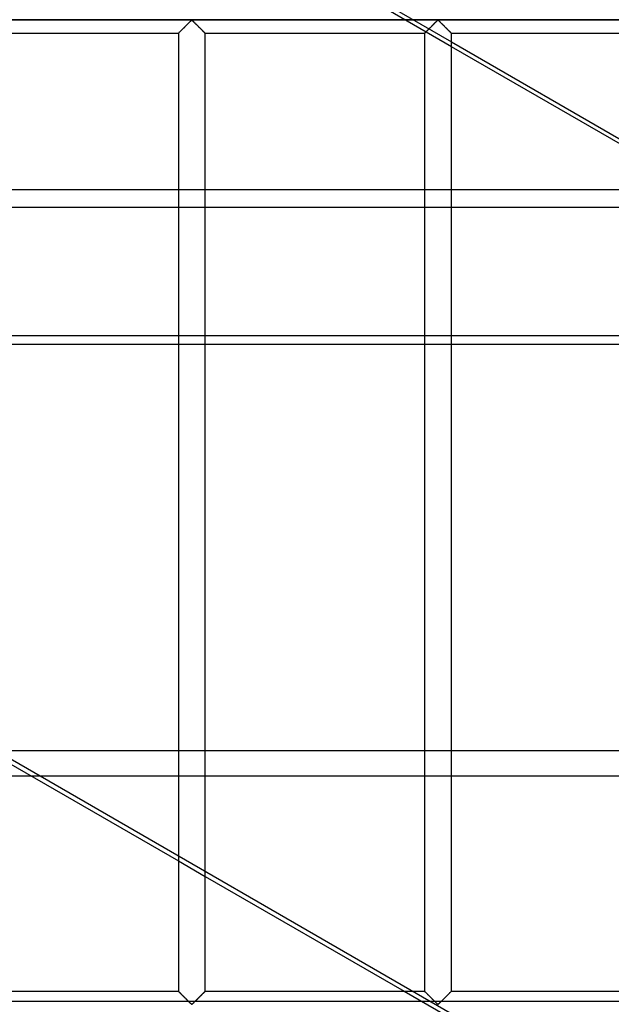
# Model space of a CAD drawing. Header units: millimetres. Extents: x -572 to 572, y -572 to 572.
# Tile 44 of 59: x 244 to 354, y -276 to -92. Entities that reach past the tile are written whole.
import ezdxf

# ---------------------------------------------------------------- set-up
doc = ezdxf.new("R2010")
doc.units = ezdxf.units.MM
doc.layers.add('MAIN-1', color=7, linetype='Continuous')
doc.layers.add('MAIN-2', color=7, linetype='Continuous')

msp = doc.modelspace()

# ---------------------------------------------------------------- linework, layer by layer
at = {"layer": 'MAIN-1'}
for p, q in [((551.25, -91.88), (-551.25, -91.88)), ((273.73, -93.77), (273.84, -93.66)), ((273.84, -93.66), (273.95, -93.55)), ((273.95, -93.55), (274.06, -93.44)), ((274.06, -93.44), (274.18, -93.33)), ((274.18, -93.33), (274.29, -93.21)), ((274.29, -93.21), (274.41, -93.09)), ((274.41, -93.09), (274.53, -92.97)), ((274.53, -92.97), (274.65, -92.85)), ((274.65, -92.85), (274.77, -92.73)), ((274.77, -92.73), (274.89, -92.62)), ((274.89, -92.62), (275, -92.5)), ((275, -92.5), (275.11, -92.39)), ((275.11, -92.39), (275.22, -92.29)), ((275.22, -92.29), (275.32, -92.19)), ((275.32, -92.19), (275.42, -92.09)), ((275.42, -92.09), (275.51, -92.01)), ((275.51, -92.01), (275.62, -91.95)), ((275.62, -91.95), (275.7, -91.98)), ((275.7, -91.98), (275.75, -92.02)), ((275.75, -92.02), (275.81, -92.07)), ((275.81, -92.07), (275.86, -92.12)), ((275.86, -92.12), (275.92, -92.17)), ((275.92, -92.17), (275.97, -92.23)), ((275.97, -92.23), (276.03, -92.29)), ((276.03, -92.29), (276.09, -92.35)), ((276.09, -92.35), (276.16, -92.41)), ((276.16, -92.41), (276.22, -92.47)), ((276.22, -92.47), (276.28, -92.54)), ((276.28, -92.54), (276.35, -92.6)), ((276.35, -92.6), (276.42, -92.67)), ((276.42, -92.67), (276.48, -92.74)), ((276.48, -92.74), (276.55, -92.8)), ((276.55, -92.8), (276.62, -92.87)), ((276.62, -92.87), (276.69, -92.94)), ((276.69, -92.94), (276.76, -93.01)), ((276.76, -93.01), (276.83, -93.08)), ((276.83, -93.08), (276.9, -93.15)), ((276.9, -93.15), (276.96, -93.22)), ((276.96, -93.22), (277.03, -93.28)), ((277.03, -93.28), (277.1, -93.35)), ((277.1, -93.35), (277.17, -93.42)), ((277.17, -93.42), (277.23, -93.48)), ((277.23, -93.48), (277.3, -93.55)), ((277.3, -93.55), (277.36, -93.61)), ((277.36, -93.61), (277.42, -93.67)), ((277.42, -93.67), (277.48, -93.73)), ((319.67, -93.77), (319.78, -93.66)), ((319.78, -93.66), (319.88, -93.55)), ((319.88, -93.55), (320, -93.44)), ((320, -93.44), (320.11, -93.33)), ((320.11, -93.33), (320.23, -93.21)), ((320.23, -93.21), (320.35, -93.09)), ((320.35, -93.09), (320.47, -92.97)), ((320.47, -92.97), (320.59, -92.85)), ((320.59, -92.85), (320.71, -92.73)), ((320.71, -92.73), (320.83, -92.62)), ((320.83, -92.62), (320.94, -92.5)), ((320.94, -92.5), (321.05, -92.39)), ((321.05, -92.39), (321.16, -92.29)), ((321.16, -92.29), (321.26, -92.19)), ((321.26, -92.19), (321.36, -92.09)), ((321.36, -92.09), (321.45, -92.01)), ((321.45, -92.01), (321.56, -91.95)), ((321.56, -91.95), (321.64, -91.98)), ((321.64, -91.98), (321.69, -92.02)), ((321.69, -92.02), (321.74, -92.07)), ((321.74, -92.07), (321.8, -92.12)), ((321.8, -92.12), (321.85, -92.17)), ((321.85, -92.17), (321.91, -92.23)), ((321.91, -92.23), (321.97, -92.29)), ((321.97, -92.29), (322.03, -92.35)), ((322.03, -92.35), (322.09, -92.41)), ((322.09, -92.41), (322.16, -92.47)), ((322.16, -92.47), (322.22, -92.54)), ((322.22, -92.54), (322.29, -92.6)), ((322.29, -92.6), (322.35, -92.67)), ((322.35, -92.67), (322.42, -92.74)), ((322.42, -92.74), (322.49, -92.8)), ((322.49, -92.8), (322.56, -92.87)), ((322.56, -92.87), (322.63, -92.94)), ((322.63, -92.94), (322.69, -93.01)), ((322.69, -93.01), (322.76, -93.08)), ((322.76, -93.08), (322.83, -93.15)), ((322.83, -93.15), (322.9, -93.22)), ((322.9, -93.22), (322.97, -93.28)), ((322.97, -93.28), (323.04, -93.35)), ((323.04, -93.35), (323.1, -93.42)), ((323.1, -93.42), (323.17, -93.48)), ((323.17, -93.48), (323.23, -93.55)), ((323.23, -93.55), (323.3, -93.61)), ((323.3, -93.61), (323.36, -93.67)), ((323.36, -93.67), (323.42, -93.73)), ((232.19, -94.38), (273.13, -94.38)), ((273.13, -94.37), (273.15, -94.35)), ((273.13, -94.38), (273.13, -94.37)), ((273.13, -94.38), (273.13, -273.13)), ((273.15, -94.35), (273.19, -94.31)), ((273.19, -94.31), (273.23, -94.27)), ((273.23, -94.27), (273.29, -94.21)), ((273.29, -94.21), (273.36, -94.14)), ((273.36, -94.14), (273.45, -94.06)), ((273.45, -94.06), (273.53, -93.97)), ((273.53, -93.97), (273.63, -93.87)), ((273.63, -93.87), (273.73, -93.77)), ((277.48, -93.73), (277.54, -93.79)), ((277.54, -93.79), (277.6, -93.85)), ((277.6, -93.85), (277.66, -93.91)), ((277.66, -93.91), (277.71, -93.96)), ((277.71, -93.96), (277.76, -94.01)), ((277.76, -94.01), (277.81, -94.06)), ((277.81, -94.06), (277.86, -94.11)), ((277.86, -94.11), (277.9, -94.16)), ((277.9, -94.16), (277.94, -94.2)), ((277.94, -94.2), (277.98, -94.23)), ((277.98, -94.23), (278.01, -94.27)), ((278.01, -94.27), (278.04, -94.29)), ((278.04, -94.29), (278.07, -94.32)), ((278.07, -94.32), (278.09, -94.34)), ((278.09, -94.34), (278.1, -94.35)), ((278.1, -94.35), (278.11, -94.37)), ((278.11, -94.37), (278.12, -94.37)), ((278.12, -94.37), (278.12, -94.38)), ((278.12, -273.13), (278.12, -94.38)), ((278.12, -94.38), (319.06, -94.38)), ((319.06, -94.38), (319.07, -94.37)), ((319.06, -94.38), (319.06, -273.13)), ((319.07, -94.37), (319.09, -94.35)), ((319.09, -94.35), (319.13, -94.31)), ((319.13, -94.31), (319.17, -94.27)), ((319.17, -94.27), (319.23, -94.21)), ((319.23, -94.21), (319.3, -94.14)), ((319.3, -94.14), (319.38, -94.06)), ((319.38, -94.06), (319.47, -93.97)), ((319.47, -93.97), (319.57, -93.87)), ((319.57, -93.87), (319.67, -93.77)), ((323.42, -93.73), (323.48, -93.79)), ((323.48, -93.79), (323.54, -93.85)), ((323.54, -93.85), (323.59, -93.91)), ((323.59, -93.91), (323.65, -93.96)), ((323.65, -93.96), (323.7, -94.01)), ((323.7, -94.01), (323.75, -94.06)), ((323.75, -94.06), (323.8, -94.11)), ((323.8, -94.11), (323.84, -94.16)), ((323.84, -94.16), (323.88, -94.2)), ((323.88, -94.2), (323.92, -94.23)), ((323.92, -94.23), (323.95, -94.27)), ((323.95, -94.27), (323.98, -94.29)), ((323.98, -94.29), (324, -94.32)), ((324, -94.32), (324.03, -94.34)), ((324.03, -94.34), (324.04, -94.35)), ((324.04, -94.35), (324.05, -94.37)), ((324.05, -94.37), (324.06, -94.37)), ((324.06, -94.37), (324.06, -94.38)), ((324.06, -273.13), (324.06, -94.38)), ((324.06, -94.38), (365, -94.38)), ((324.06, -95.98), (365, -119.61)), ((365, -120.52), (324.06, -96.88)), ((232.19, -225.17), (273.13, -248.81)), ((245.7, -232.98), (232.19, -232.98)), ((278.12, -251.7), (315.24, -273.13)), ((232.19, -273.13), (273.13, -273.13)), ((273.13, -273.13), (273.13, -273.13)), ((273.14, -273.13), (273.13, -273.13)), ((273.15, -273.15), (273.14, -273.13)), ((273.16, -273.16), (273.15, -273.15)), ((273.18, -273.18), (273.16, -273.16)), ((273.21, -273.21), (273.18, -273.18)), ((273.24, -273.23), (273.21, -273.21)), ((273.27, -273.27), (273.24, -273.23)), ((273.31, -273.3), (273.27, -273.27)), ((273.35, -273.34), (273.31, -273.3)), ((273.39, -273.39), (273.35, -273.34)), ((273.44, -273.44), (273.39, -273.39)), ((273.49, -273.49), (273.44, -273.44)), ((273.54, -273.54), (273.49, -273.49)), ((273.59, -273.59), (273.54, -273.54)), ((273.65, -273.65), (273.59, -273.59)), ((273.71, -273.71), (273.65, -273.65)), ((273.77, -273.77), (273.71, -273.71)), ((277.52, -273.73), (277.41, -273.84)), ((277.62, -273.63), (277.52, -273.73)), ((277.72, -273.53), (277.62, -273.63)), ((277.8, -273.44), (277.72, -273.53)), ((277.89, -273.36), (277.8, -273.44)), ((277.96, -273.29), (277.89, -273.36)), ((278.02, -273.23), (277.96, -273.29)), ((278.06, -273.19), (278.02, -273.23)), ((278.1, -273.15), (278.06, -273.19)), ((278.12, -273.13), (278.1, -273.15)), ((278.12, -273.13), (278.12, -273.13)), ((278.12, -273.13), (319.06, -273.13)), ((319.07, -273.13), (319.06, -273.13)), ((319.08, -273.15), (319.07, -273.13)), ((319.07, -273.13), (319.07, -273.13)), ((319.1, -273.16), (319.08, -273.15)), ((319.12, -273.18), (319.1, -273.16)), ((319.14, -273.21), (319.12, -273.18)), ((319.17, -273.23), (319.14, -273.21)), ((319.21, -273.27), (319.17, -273.23)), ((319.24, -273.3), (319.21, -273.27)), ((319.28, -273.34), (319.24, -273.3)), ((319.33, -273.39), (319.28, -273.34)), ((319.37, -273.44), (319.33, -273.39)), ((319.42, -273.49), (319.37, -273.44)), ((319.48, -273.54), (319.42, -273.49)), ((319.53, -273.59), (319.48, -273.54)), ((319.59, -273.65), (319.53, -273.59)), ((319.65, -273.71), (319.59, -273.65)), ((319.71, -273.77), (319.65, -273.71)), ((323.45, -273.73), (323.35, -273.84)), ((323.56, -273.63), (323.45, -273.73)), ((323.65, -273.53), (323.56, -273.63)), ((323.74, -273.44), (323.65, -273.53)), ((323.82, -273.36), (323.74, -273.44)), ((323.89, -273.29), (323.82, -273.36)), ((323.95, -273.23), (323.89, -273.29)), ((324, -273.19), (323.95, -273.23)), ((324.03, -273.15), (324, -273.19)), ((324.05, -273.13), (324.03, -273.15)), ((324.06, -273.13), (324.05, -273.13)), ((324.06, -273.13), (365, -273.13)), ((273.83, -273.83), (273.77, -273.77)), ((273.89, -273.89), (273.83, -273.83)), ((273.95, -273.95), (273.89, -273.89)), ((274.02, -274.02), (273.95, -273.95)), ((274.08, -274.08), (274.02, -274.02)), ((274.15, -274.15), (274.08, -274.08)), ((274.22, -274.22), (274.15, -274.15)), ((274.29, -274.28), (274.22, -274.22)), ((274.35, -274.35), (274.29, -274.28)), ((274.42, -274.42), (274.35, -274.35)), ((274.49, -274.49), (274.42, -274.42)), ((274.56, -274.56), (274.49, -274.49)), ((274.63, -274.63), (274.56, -274.56)), ((274.7, -274.7), (274.63, -274.63)), ((274.77, -274.76), (274.7, -274.7)), ((274.83, -274.83), (274.77, -274.76)), ((274.9, -274.9), (274.83, -274.83)), ((274.97, -274.96), (274.9, -274.9)), ((275.03, -275.03), (274.97, -274.96)), ((275.09, -275.09), (275.03, -275.03)), ((275.16, -275.15), (275.09, -275.09)), ((275.22, -275.21), (275.16, -275.15)), ((275.28, -275.27), (275.22, -275.21)), ((275.33, -275.33), (275.28, -275.27)), ((275.39, -275.38), (275.33, -275.33)), ((275.44, -275.43), (275.39, -275.38)), ((275.5, -275.48), (275.44, -275.43)), ((275.55, -275.52), (275.5, -275.48)), ((275.62, -275.55), (275.55, -275.52)), ((275.74, -275.49), (275.62, -275.55)), ((275.83, -275.41), (275.74, -275.49)), ((275.93, -275.31), (275.83, -275.41)), ((276.03, -275.21), (275.93, -275.31)), ((276.14, -275.11), (276.03, -275.21)), ((276.25, -275), (276.14, -275.11)), ((276.36, -274.88), (276.25, -275)), ((276.48, -274.77), (276.36, -274.88)), ((276.6, -274.65), (276.48, -274.77)), ((276.72, -274.53), (276.6, -274.65)), ((276.84, -274.41), (276.72, -274.53)), ((276.96, -274.29), (276.84, -274.41)), ((277.07, -274.17), (276.96, -274.29)), ((277.19, -274.06), (277.07, -274.17)), ((277.3, -273.95), (277.19, -274.06)), ((277.41, -273.84), (277.3, -273.95)), ((319.77, -273.83), (319.71, -273.77)), ((319.83, -273.89), (319.77, -273.83)), ((319.89, -273.95), (319.83, -273.89)), ((319.96, -274.02), (319.89, -273.95)), ((320.02, -274.08), (319.96, -274.02)), ((320.09, -274.15), (320.02, -274.08)), ((320.16, -274.22), (320.09, -274.15)), ((320.22, -274.28), (320.16, -274.22)), ((320.29, -274.35), (320.22, -274.28)), ((320.36, -274.42), (320.29, -274.35)), ((320.43, -274.49), (320.36, -274.42)), ((320.5, -274.56), (320.43, -274.49)), ((320.57, -274.63), (320.5, -274.56)), ((320.64, -274.7), (320.57, -274.63)), ((320.7, -274.76), (320.64, -274.7)), ((320.77, -274.83), (320.7, -274.76)), ((320.84, -274.9), (320.77, -274.83)), ((320.9, -274.96), (320.84, -274.9)), ((320.97, -275.03), (320.9, -274.96)), ((321.03, -275.09), (320.97, -275.03)), ((321.09, -275.15), (321.03, -275.09)), ((321.16, -275.21), (321.09, -275.15)), ((321.21, -275.27), (321.16, -275.21)), ((321.27, -275.33), (321.21, -275.27)), ((321.33, -275.38), (321.27, -275.33)), ((321.38, -275.43), (321.33, -275.38)), ((321.43, -275.48), (321.38, -275.43)), ((321.49, -275.52), (321.43, -275.48)), ((321.56, -275.55), (321.49, -275.52)), ((321.68, -275.49), (321.56, -275.55)), ((321.77, -275.41), (321.68, -275.49)), ((321.87, -275.31), (321.77, -275.41)), ((321.97, -275.21), (321.87, -275.31)), ((322.07, -275.11), (321.97, -275.21)), ((322.19, -275), (322.07, -275.11)), ((322.3, -274.88), (322.19, -275)), ((322.42, -274.77), (322.3, -274.88)), ((322.53, -274.65), (322.42, -274.77)), ((322.65, -274.53), (322.53, -274.65)), ((322.77, -274.41), (322.65, -274.53)), ((322.89, -274.29), (322.77, -274.41)), ((323.01, -274.17), (322.89, -274.29)), ((323.13, -274.06), (323.01, -274.17)), ((323.24, -273.95), (323.13, -274.06)), ((323.35, -273.84), (323.24, -273.95))]:
    msp.add_line(p, q, dxfattribs=at)
at = {"layer": 'MAIN-2'}
for p, q in [((324.06, -96.88), (311.06, -89.38)), ((312.63, -89.38), (324.06, -95.98)), ((-548.75, -91.88), (548.75, -91.88)), ((273.87, -93.63), (273.78, -93.72)), ((273.96, -93.54), (273.87, -93.63)), ((274.05, -93.45), (273.96, -93.54)), ((274.14, -93.36), (274.05, -93.45)), ((274.24, -93.27), (274.14, -93.36)), ((274.33, -93.17), (274.24, -93.27)), ((274.43, -93.07), (274.33, -93.17)), ((274.52, -92.98), (274.43, -93.07)), ((274.62, -92.88), (274.52, -92.98)), ((274.72, -92.79), (274.62, -92.88)), ((274.81, -92.69), (274.72, -92.79)), ((274.9, -92.6), (274.81, -92.69)), ((275, -92.51), (274.9, -92.6)), ((275.09, -92.42), (275, -92.51)), ((275.17, -92.33), (275.09, -92.42)), ((275.26, -92.25), (275.17, -92.33)), ((275.34, -92.17), (275.26, -92.25)), ((275.42, -92.09), (275.34, -92.17)), ((275.49, -92.03), (275.42, -92.09)), ((275.57, -91.96), (275.49, -92.03)), ((275.68, -91.96), (275.57, -91.96)), ((275.76, -92.03), (275.68, -91.96)), ((275.83, -92.09), (275.76, -92.03)), ((275.91, -92.17), (275.83, -92.09)), ((275.99, -92.25), (275.91, -92.17)), ((276.08, -92.33), (275.99, -92.25)), ((276.16, -92.42), (276.08, -92.33)), ((276.25, -92.51), (276.16, -92.42)), ((276.35, -92.6), (276.25, -92.51)), ((276.44, -92.69), (276.35, -92.6)), ((276.53, -92.79), (276.44, -92.69)), ((276.63, -92.88), (276.53, -92.79)), ((276.73, -92.98), (276.63, -92.88)), ((276.82, -93.07), (276.73, -92.98)), ((276.92, -93.17), (276.82, -93.07)), ((277.01, -93.27), (276.92, -93.17)), ((277.11, -93.36), (277.01, -93.27)), ((277.2, -93.45), (277.11, -93.36)), ((277.29, -93.54), (277.2, -93.45)), ((277.38, -93.63), (277.29, -93.54)), ((277.47, -93.72), (277.38, -93.63)), ((319.81, -93.63), (319.72, -93.72)), ((319.89, -93.54), (319.81, -93.63)), ((319.98, -93.45), (319.89, -93.54)), ((320.08, -93.36), (319.98, -93.45)), ((320.17, -93.27), (320.08, -93.36)), ((320.27, -93.17), (320.17, -93.27)), ((320.37, -93.07), (320.27, -93.17)), ((320.46, -92.98), (320.37, -93.07)), ((320.56, -92.88), (320.46, -92.98)), ((320.65, -92.79), (320.56, -92.88)), ((320.75, -92.69), (320.65, -92.79)), ((320.84, -92.6), (320.75, -92.69)), ((320.93, -92.51), (320.84, -92.6)), ((321.02, -92.42), (320.93, -92.51)), ((321.11, -92.33), (321.02, -92.42)), ((321.2, -92.25), (321.11, -92.33)), ((321.28, -92.17), (321.2, -92.25)), ((321.35, -92.09), (321.28, -92.17)), ((321.43, -92.03), (321.35, -92.09)), ((321.51, -91.96), (321.43, -92.03)), ((321.62, -91.96), (321.51, -91.96)), ((321.7, -92.03), (321.62, -91.96)), ((321.77, -92.09), (321.7, -92.03)), ((321.85, -92.17), (321.77, -92.09)), ((321.93, -92.25), (321.85, -92.17)), ((322.01, -92.33), (321.93, -92.25)), ((322.1, -92.42), (322.01, -92.33)), ((322.19, -92.51), (322.1, -92.42)), ((322.28, -92.6), (322.19, -92.51)), ((322.38, -92.69), (322.28, -92.6)), ((322.47, -92.79), (322.38, -92.69)), ((322.57, -92.88), (322.47, -92.79)), ((322.66, -92.98), (322.57, -92.88)), ((322.76, -93.07), (322.66, -92.98)), ((322.86, -93.17), (322.76, -93.07)), ((322.95, -93.27), (322.86, -93.17)), ((323.05, -93.36), (322.95, -93.27)), ((323.14, -93.45), (323.05, -93.36)), ((323.23, -93.54), (323.14, -93.45)), ((323.32, -93.63), (323.23, -93.54)), ((323.4, -93.72), (323.32, -93.63)), ((273.14, -94.36), (273.13, -94.37)), ((273.13, -94.37), (273.13, -94.38)), ((273.17, -94.33), (273.14, -94.36)), ((273.2, -94.3), (273.17, -94.33)), ((273.24, -94.26), (273.2, -94.3)), ((273.28, -94.22), (273.24, -94.26)), ((273.34, -94.16), (273.28, -94.22)), ((273.4, -94.1), (273.34, -94.16)), ((273.47, -94.03), (273.4, -94.1)), ((273.54, -93.96), (273.47, -94.03)), ((273.62, -93.88), (273.54, -93.96)), ((273.7, -93.8), (273.62, -93.88)), ((273.78, -93.72), (273.7, -93.8)), ((277.55, -93.8), (277.47, -93.72)), ((277.63, -93.88), (277.55, -93.8)), ((277.71, -93.96), (277.63, -93.88)), ((277.78, -94.03), (277.71, -93.96)), ((277.85, -94.1), (277.78, -94.03)), ((277.91, -94.16), (277.85, -94.1)), ((277.97, -94.22), (277.91, -94.16)), ((278.01, -94.26), (277.97, -94.22)), ((278.05, -94.3), (278.01, -94.26)), ((278.08, -94.33), (278.05, -94.3)), ((278.11, -94.36), (278.08, -94.33)), ((278.12, -94.37), (278.11, -94.36)), ((278.12, -94.38), (278.12, -94.37)), ((319.07, -94.37), (319.06, -94.38)), ((319.08, -94.36), (319.07, -94.37)), ((319.1, -94.33), (319.08, -94.36)), ((319.13, -94.3), (319.1, -94.33)), ((319.17, -94.26), (319.13, -94.3)), ((319.22, -94.22), (319.17, -94.26)), ((319.28, -94.16), (319.22, -94.22)), ((319.34, -94.1), (319.28, -94.16)), ((319.4, -94.03), (319.34, -94.1)), ((319.48, -93.96), (319.4, -94.03)), ((319.56, -93.88), (319.48, -93.96)), ((319.64, -93.8), (319.56, -93.88)), ((319.72, -93.72), (319.64, -93.8)), ((323.49, -93.8), (323.4, -93.72)), ((323.57, -93.88), (323.49, -93.8)), ((323.65, -93.96), (323.57, -93.88)), ((323.72, -94.03), (323.65, -93.96)), ((323.79, -94.1), (323.72, -94.03)), ((323.85, -94.16), (323.79, -94.1)), ((323.9, -94.22), (323.85, -94.16)), ((323.95, -94.26), (323.9, -94.22)), ((323.99, -94.3), (323.95, -94.26)), ((324.02, -94.33), (323.99, -94.3)), ((324.04, -94.36), (324.02, -94.33)), ((324.06, -94.37), (324.04, -94.36)), ((324.06, -94.38), (324.06, -94.37)), ((410.36, -327.14), (52.74, -120.67)), ((527.5, -123.59), (-527.5, -123.59)), ((-377.44, -126.8), (377.44, -126.8)), ((-421.77, -152.39), (421.77, -152.39)), ((419.09, -150.84), (-419.09, -150.84)), ((237.46, -228.22), (472.79, -228.22)), ((470.47, -232.98), (245.7, -232.98)), ((273.13, -248.81), (278.12, -251.7)), ((273.13, -273.13), (273.13, -273.13)), ((273.13, -273.13), (273.14, -273.14)), ((273.14, -273.14), (273.17, -273.17)), ((273.17, -273.17), (273.2, -273.2)), ((273.2, -273.2), (273.24, -273.24)), ((273.24, -273.24), (273.28, -273.28)), ((273.28, -273.28), (273.34, -273.34)), ((273.34, -273.34), (273.4, -273.4)), ((273.4, -273.4), (273.47, -273.47)), ((273.47, -273.47), (273.54, -273.54)), ((273.54, -273.54), (273.62, -273.62)), ((273.62, -273.62), (273.7, -273.7)), ((273.7, -273.7), (273.78, -273.78)), ((277.47, -273.78), (277.55, -273.7)), ((277.55, -273.7), (277.63, -273.62)), ((277.63, -273.62), (277.71, -273.54)), ((277.71, -273.54), (277.78, -273.47)), ((277.78, -273.47), (277.85, -273.4)), ((277.85, -273.4), (277.91, -273.34)), ((277.91, -273.34), (277.97, -273.28)), ((277.97, -273.28), (278.01, -273.24)), ((278.01, -273.24), (278.05, -273.2)), ((278.05, -273.2), (278.08, -273.17)), ((278.08, -273.17), (278.11, -273.14)), ((278.11, -273.14), (278.12, -273.13)), ((278.12, -273.13), (278.12, -273.13)), ((315.24, -273.13), (324.06, -278.22)), ((319.06, -273.13), (319.07, -273.13)), ((319.07, -273.13), (319.08, -273.14)), ((319.08, -273.14), (319.1, -273.17)), ((319.1, -273.17), (319.13, -273.2)), ((319.13, -273.2), (319.17, -273.24)), ((319.17, -273.24), (319.22, -273.28)), ((319.22, -273.28), (319.28, -273.34)), ((319.28, -273.34), (319.34, -273.4)), ((319.34, -273.4), (319.4, -273.47)), ((319.4, -273.47), (319.48, -273.54)), ((319.48, -273.54), (319.56, -273.62)), ((319.56, -273.62), (319.64, -273.7)), ((319.64, -273.7), (319.72, -273.78)), ((323.4, -273.78), (323.49, -273.7)), ((323.49, -273.7), (323.57, -273.62)), ((323.57, -273.62), (323.65, -273.54)), ((323.65, -273.54), (323.72, -273.47)), ((323.72, -273.47), (323.79, -273.4)), ((323.79, -273.4), (323.85, -273.34)), ((323.85, -273.34), (323.9, -273.28)), ((323.9, -273.28), (323.95, -273.24)), ((323.95, -273.24), (323.99, -273.2)), ((323.99, -273.2), (324.02, -273.17)), ((324.02, -273.17), (324.04, -273.14)), ((324.04, -273.14), (324.06, -273.13)), ((324.06, -273.13), (324.06, -273.13)), ((527.5, -275.01), (-527.5, -275.01)), ((273.78, -273.78), (273.87, -273.87)), ((273.87, -273.87), (273.96, -273.96)), ((273.96, -273.96), (274.05, -274.05)), ((274.05, -274.05), (274.14, -274.14)), ((274.14, -274.14), (274.24, -274.23)), ((274.24, -274.23), (274.33, -274.33)), ((274.33, -274.33), (274.43, -274.43)), ((274.43, -274.43), (274.52, -274.52)), ((274.52, -274.52), (274.62, -274.62)), ((274.62, -274.62), (274.72, -274.71)), ((274.72, -274.71), (274.81, -274.81)), ((274.81, -274.81), (274.9, -274.9)), ((274.9, -274.9), (275, -274.99)), ((275, -274.99), (275.09, -275.08)), ((275.09, -275.08), (275.17, -275.17)), ((275.17, -275.17), (275.26, -275.25)), ((275.26, -275.25), (275.34, -275.33)), ((275.34, -275.33), (275.42, -275.41)), ((275.42, -275.41), (275.49, -275.47)), ((275.49, -275.47), (275.57, -275.54)), ((275.57, -275.54), (275.68, -275.54)), ((275.68, -275.54), (275.76, -275.47)), ((275.76, -275.47), (275.83, -275.41)), ((275.83, -275.41), (275.91, -275.33)), ((275.91, -275.33), (275.99, -275.25)), ((275.99, -275.25), (276.08, -275.17)), ((276.08, -275.17), (276.16, -275.08)), ((276.16, -275.08), (276.25, -274.99)), ((276.25, -274.99), (276.35, -274.9)), ((276.35, -274.9), (276.44, -274.81)), ((276.44, -274.81), (276.53, -274.71)), ((276.53, -274.71), (276.63, -274.62)), ((276.63, -274.62), (276.73, -274.52)), ((276.73, -274.52), (276.82, -274.43)), ((276.82, -274.43), (276.92, -274.33)), ((276.92, -274.33), (277.01, -274.23)), ((277.01, -274.23), (277.11, -274.14)), ((277.11, -274.14), (277.2, -274.05)), ((277.2, -274.05), (277.29, -273.96)), ((277.29, -273.96), (277.38, -273.87)), ((277.38, -273.87), (277.47, -273.78)), ((319.72, -273.78), (319.81, -273.87)), ((319.81, -273.87), (319.89, -273.96)), ((319.89, -273.96), (319.98, -274.05)), ((319.98, -274.05), (320.08, -274.14)), ((320.08, -274.14), (320.17, -274.23)), ((320.17, -274.23), (320.27, -274.33)), ((320.27, -274.33), (320.37, -274.43)), ((320.37, -274.43), (320.46, -274.52)), ((320.46, -274.52), (320.56, -274.62)), ((320.56, -274.62), (320.65, -274.71)), ((320.65, -274.71), (320.75, -274.81)), ((320.75, -274.81), (320.84, -274.9)), ((320.84, -274.9), (320.93, -274.99)), ((320.93, -274.99), (321.02, -275.08)), ((321.02, -275.08), (321.11, -275.17)), ((321.11, -275.17), (321.2, -275.25)), ((321.2, -275.25), (321.28, -275.33)), ((321.28, -275.33), (321.35, -275.41)), ((321.35, -275.41), (321.43, -275.47)), ((321.43, -275.47), (321.51, -275.54)), ((321.51, -275.54), (321.62, -275.54)), ((321.62, -275.54), (321.7, -275.47)), ((321.7, -275.47), (321.77, -275.41)), ((321.77, -275.41), (321.85, -275.33)), ((321.85, -275.33), (321.93, -275.25)), ((321.93, -275.25), (322.01, -275.17)), ((322.01, -275.17), (322.1, -275.08)), ((322.1, -275.08), (322.19, -274.99)), ((322.19, -274.99), (322.28, -274.9)), ((322.28, -274.9), (322.38, -274.81)), ((322.38, -274.81), (322.47, -274.71)), ((322.47, -274.71), (322.57, -274.62)), ((322.57, -274.62), (322.66, -274.52)), ((322.66, -274.52), (322.76, -274.43)), ((322.76, -274.43), (322.86, -274.33)), ((322.86, -274.33), (322.95, -274.23)), ((322.95, -274.23), (323.05, -274.14)), ((323.05, -274.14), (323.14, -274.05)), ((323.14, -274.05), (323.23, -273.96)), ((323.23, -273.96), (323.32, -273.87)), ((323.32, -273.87), (323.4, -273.78))]:
    msp.add_line(p, q, dxfattribs=at)

doc.saveas('drawing.dxf')
